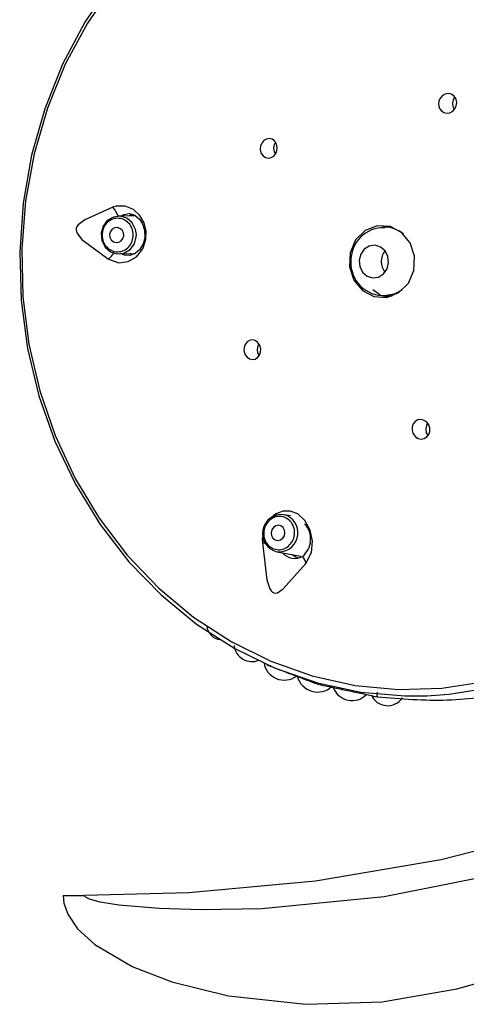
# Model space of a CAD drawing. Header units: millimetres. Extents: x 4904.09 to 4905.21, y 4759.5 to 4761.8.
# Tile 50 of 54: x 4904.871 to 4904.9006, y 4760.895 to 4760.9603. Entities that reach past the tile are written whole.
import ezdxf

# ---------------------------------------------------------------- set-up
doc = ezdxf.new("R2010")
doc.units = ezdxf.units.MM
doc.layers.add('SANINDUSA', color=3, linetype='Continuous')

msp = doc.modelspace()

# ---------------------------------------------------------------- linework, layer by layer
at = {"layer": 'SANINDUSA'}
for p, q in [((4904.878661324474, 4760.947299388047), (4904.877507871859, 4760.947276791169)), ((4904.895005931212, 4760.946555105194), (4904.895320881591, 4760.946637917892)), ((4904.895654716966, 4760.946548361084), (4904.895152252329, 4760.946548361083)), ((4904.878705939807, 4760.945915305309), (4904.878710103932, 4760.946050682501)), ((4904.877564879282, 4760.944777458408), (4904.878633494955, 4760.944798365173)), ((4904.878429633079, 4760.944720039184), (4904.878290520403, 4760.944791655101)), ((4904.895268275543, 4760.941956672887), (4904.894988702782, 4760.941995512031)), ((4904.895152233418, 4760.941988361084), (4904.894988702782, 4760.941995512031)), ((4904.895152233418, 4760.941988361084), (4904.895654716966, 4760.941988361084)), ((4904.888914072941, 4760.927407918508), (4904.888460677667, 4760.927489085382)), ((4904.888725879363, 4760.927404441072), (4904.888460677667, 4760.927489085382)), ((4904.888021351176, 4760.925027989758), (4904.889608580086, 4760.924743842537)), ((4904.873868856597, 4760.902247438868), (4904.87526717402, 4760.902247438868))]:
    msp.add_line(p, q, dxfattribs=at)
at = {"layer": 'SANINDUSA', "flags": 128}
for points in [[(4904.8770481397, 4760.962726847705), (4904.875301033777, 4760.960136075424), (4904.873827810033, 4760.957345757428), (4904.87264699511, 4760.954390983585), (4904.871773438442, 4760.951308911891), (4904.87121812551, 4760.948138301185), (4904.870988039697, 4760.944919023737), (4904.871086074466, 4760.941691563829), (4904.871510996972, 4760.938496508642), (4904.872257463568, 4760.935374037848), (4904.873316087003, 4760.932363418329), (4904.874673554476, 4760.929502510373), (4904.876312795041, 4760.926827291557), (4904.878213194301, 4760.92437140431), (4904.88035085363, 4760.922165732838), (4904.882698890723, 4760.920238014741), (4904.885227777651, 4760.918612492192), (4904.887905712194, 4760.91730960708), (4904.89069901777, 4760.916345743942), (4904.893572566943, 4760.915733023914), (4904.896490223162, 4760.915479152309), (4904.897943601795, 4760.915487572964)], [(4904.877215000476, 4760.962619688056), (4904.875476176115, 4760.960080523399), (4904.874005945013, 4760.957342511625), (4904.872822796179, 4760.954440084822), (4904.871941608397, 4760.951409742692), (4904.871373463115, 4760.948289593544), (4904.871125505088, 4760.945118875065), (4904.871200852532, 4760.94193746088), (4904.871598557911, 4760.938785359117), (4904.872313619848, 4760.935702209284), (4904.873337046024, 4760.932726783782), (4904.874655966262, 4760.929896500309), (4904.876253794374, 4760.927246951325), (4904.878110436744, 4760.924811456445), (4904.880202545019, 4760.92262064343), (4904.882503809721, 4760.920702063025), (4904.884985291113, 4760.919079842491), (4904.887615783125, 4760.917774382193), (4904.890362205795, 4760.916802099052), (4904.893190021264, 4760.916175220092), (4904.896063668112, 4760.91590162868), (4904.898947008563, 4760.915984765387), (4904.901803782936, 4760.91642358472)], [(4904.939779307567, 4760.961410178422), (4904.942457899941, 4760.957299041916), (4904.94450211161, 4760.952775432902), (4904.945526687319, 4760.949003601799), (4904.945974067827, 4760.945099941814), (4904.945708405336, 4760.940601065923), (4904.944669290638, 4760.936236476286), (4904.942971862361, 4760.932184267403), (4904.940746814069, 4760.928449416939), (4904.937292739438, 4760.924130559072), (4904.933336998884, 4760.920324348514), (4904.929046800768, 4760.917008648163), (4904.922253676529, 4760.912865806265), (4904.915098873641, 4760.909529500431), (4904.907104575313, 4760.906702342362), (4904.898900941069, 4760.90460538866), (4904.890569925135, 4760.903194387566), (4904.882193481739, 4760.902425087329), (4904.87526717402, 4760.902247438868)], [(4904.897943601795, 4760.915487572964), (4904.899415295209, 4760.915587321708), (4904.902310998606, 4760.916056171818), (4904.905140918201, 4760.916879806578), (4904.907869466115, 4760.918047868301), (4904.910462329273, 4760.919545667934), (4904.912886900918, 4760.921354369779), (4904.915112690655, 4760.923451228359), (4904.917111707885, 4760.925809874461), (4904.918858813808, 4760.928400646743), (4904.920332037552, 4760.931190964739), (4904.921512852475, 4760.934145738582), (4904.922386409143, 4760.937227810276), (4904.922941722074, 4760.940398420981), (4904.923171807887, 4760.943617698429), (4904.923073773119, 4760.946845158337), (4904.922648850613, 4760.950040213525), (4904.921902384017, 4760.953162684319), (4904.920843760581, 4760.956173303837), (4904.91948629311, 4760.959034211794)], [(4904.898788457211, 4760.954416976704), (4904.898911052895, 4760.954251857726), (4904.899079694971, 4760.954142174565), (4904.899274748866, 4760.954100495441), (4904.899474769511, 4760.954130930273), (4904.899658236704, 4760.954230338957), (4904.899804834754, 4760.954388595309), (4904.899897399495, 4760.954588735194), (4904.899924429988, 4760.954808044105), (4904.899882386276, 4760.955020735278), (4904.899854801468, 4760.955083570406), (4904.899732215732, 4760.955248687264), (4904.89956357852, 4760.955358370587), (4904.899368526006, 4760.955400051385), (4904.899168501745, 4760.955369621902), (4904.898985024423, 4760.955270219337), (4904.898838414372, 4760.955111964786), (4904.898745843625, 4760.954911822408), (4904.898718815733, 4760.954692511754), (4904.898760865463, 4760.954479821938), (4904.898788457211, 4760.954416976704)], [(4904.899656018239, 4760.954763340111), (4904.899705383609, 4760.955011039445), (4904.899791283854, 4760.955164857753)], [(4904.89977570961, 4760.954357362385), (4904.89969631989, 4760.954513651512), (4904.899656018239, 4760.954763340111)], [(4904.886984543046, 4760.951436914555), (4904.88710280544, 4760.951269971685), (4904.887264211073, 4760.951160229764), (4904.887450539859, 4760.951120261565), (4904.887639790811, 4760.951154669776), (4904.887809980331, 4760.951258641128), (4904.887942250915, 4760.951419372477), (4904.888022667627, 4760.951618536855), (4904.888042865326, 4760.951834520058), (4904.888000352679, 4760.95204406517), (4904.887975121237, 4760.952103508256), (4904.887856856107, 4760.952270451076), (4904.887695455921, 4760.952380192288), (4904.887509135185, 4760.952420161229), (4904.887319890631, 4760.952385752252), (4904.8871497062, 4760.952281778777), (4904.887017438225, 4760.95212104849), (4904.886937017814, 4760.951921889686), (4904.886916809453, 4760.951705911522), (4904.886959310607, 4760.951496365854), (4904.886984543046, 4760.951436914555)], [(4904.887814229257, 4760.951783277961), (4904.887863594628, 4760.952030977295), (4904.887931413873, 4760.952159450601)], [(4904.887921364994, 4760.951396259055), (4904.887854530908, 4760.951533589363), (4904.887814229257, 4760.951783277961)], [(4904.877147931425, 4760.947878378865), (4904.875289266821, 4760.947037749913), (4904.874868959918, 4760.94671269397), (4904.874779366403, 4760.946588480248), (4904.874734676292, 4760.946476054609), (4904.874723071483, 4760.946370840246), (4904.874737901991, 4760.946267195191), (4904.874803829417, 4760.946109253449), (4904.875108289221, 4760.945737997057), (4904.876866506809, 4760.944434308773)], [(4904.876866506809, 4760.944434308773), (4904.877556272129, 4760.944188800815), (4904.878163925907, 4760.944261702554), (4904.87871565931, 4760.944585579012), (4904.879130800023, 4760.945111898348), (4904.879342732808, 4760.945734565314), (4904.879353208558, 4760.946312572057), (4904.879221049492, 4760.94682672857), (4904.878947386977, 4760.947312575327), (4904.878521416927, 4760.947717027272), (4904.877974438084, 4760.947949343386), (4904.877372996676, 4760.9479459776), (4904.877147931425, 4760.947878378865)], [(4904.878710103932, 4760.946050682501), (4904.878656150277, 4760.946400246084), (4904.878436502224, 4760.946828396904), (4904.878080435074, 4760.947134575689), (4904.877642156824, 4760.947272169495), (4904.877188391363, 4760.947220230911), (4904.876788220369, 4760.946986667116), (4904.87650256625, 4760.94660703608), (4904.876374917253, 4760.946139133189), (4904.876424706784, 4760.945654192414), (4904.876644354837, 4760.945226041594), (4904.877000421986, 4760.944919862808), (4904.877438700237, 4760.944782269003), (4904.877892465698, 4760.944834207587), (4904.878292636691, 4760.945067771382), (4904.878578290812, 4760.945447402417), (4904.878705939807, 4760.945915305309), (4904.878705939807, 4760.945915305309)], [(4904.877699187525, 4760.947280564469), (4904.877875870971, 4760.947396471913), (4904.878246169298, 4760.947452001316), (4904.878620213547, 4760.947334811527), (4904.878942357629, 4760.947057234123), (4904.87912118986, 4760.946772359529), (4904.879255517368, 4760.94634327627), (4904.879268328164, 4760.945881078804), (4904.87915571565, 4760.945438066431), (4904.87893415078, 4760.945064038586), (4904.878635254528, 4760.94479904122), (4904.878290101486, 4760.944666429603), (4904.8779264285, 4760.944684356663), (4904.877744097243, 4760.944780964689)], [(4904.878238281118, 4760.947291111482), (4904.878260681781, 4760.947310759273), (4904.878462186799, 4760.947384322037)], [(4904.876942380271, 4760.946069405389), (4904.876962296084, 4760.945875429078), (4904.877050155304, 4760.94570416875), (4904.877192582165, 4760.945581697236), (4904.877367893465, 4760.945526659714), (4904.877549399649, 4760.945547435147), (4904.877709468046, 4760.945640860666), (4904.877823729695, 4760.94579271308), (4904.877874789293, 4760.945979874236), (4904.877854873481, 4760.946173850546), (4904.87776701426, 4760.946345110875), (4904.8776245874, 4760.946467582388), (4904.877449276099, 4760.946522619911), (4904.877267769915, 4760.946501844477), (4904.877107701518, 4760.946408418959), (4904.87699343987, 4760.946256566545), (4904.876942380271, 4760.946069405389)], [(4904.896842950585, 4760.945498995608), (4904.896273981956, 4760.946193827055), (4904.895507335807, 4760.946595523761), (4904.894659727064, 4760.946642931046), (4904.893860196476, 4760.946328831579), (4904.893230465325, 4760.945701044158), (4904.892866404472, 4760.944855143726), (4904.89282343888, 4760.943919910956), (4904.893108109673, 4760.943037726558), (4904.893677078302, 4760.942342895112), (4904.894443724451, 4760.941941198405), (4904.895291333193, 4760.94189379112), (4904.896090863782, 4760.942207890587), (4904.896720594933, 4760.942835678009), (4904.897084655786, 4760.943681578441), (4904.897127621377, 4760.944616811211), (4904.896842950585, 4760.945498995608)], [(4904.894357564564, 4760.943191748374), (4904.894736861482, 4760.943240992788), (4904.89507020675, 4760.943446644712), (4904.895306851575, 4760.943777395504), (4904.895410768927, 4760.944182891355), (4904.895366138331, 4760.944601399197), (4904.895179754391, 4760.944969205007), (4904.894879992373, 4760.94523031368), (4904.894512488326, 4760.945344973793), (4904.894133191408, 4760.945295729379), (4904.893799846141, 4760.945090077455), (4904.893563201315, 4760.944759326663), (4904.893459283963, 4760.944353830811), (4904.893503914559, 4760.943935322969), (4904.893690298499, 4760.943567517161), (4904.893990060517, 4760.943306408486), (4904.894357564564, 4760.943191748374)], [(4904.894849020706, 4760.942049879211), (4904.894834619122, 4760.942053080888), (4904.894375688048, 4760.942389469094)], [(4904.895320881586, 4760.941898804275), (4904.89513442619, 4760.941941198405), (4904.89494249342, 4760.942005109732)], [(4904.896296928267, 4760.942370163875), (4904.895789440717, 4760.94209947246), (4904.895152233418, 4760.941988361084)], [(4904.886861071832, 4760.93875614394), (4904.886735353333, 4760.938921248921), (4904.886571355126, 4760.939030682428), (4904.886386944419, 4760.939072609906), (4904.886201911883, 4760.939041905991), (4904.886037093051, 4760.938940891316), (4904.88591189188, 4760.938780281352), (4904.885841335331, 4760.938578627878), (4904.885833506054, 4760.938359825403), (4904.885888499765, 4760.938149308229), (4904.885917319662, 4760.938089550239), (4904.886043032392, 4760.937924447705), (4904.886207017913, 4760.937815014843), (4904.886391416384, 4760.937773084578), (4904.886576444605, 4760.937803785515), (4904.886741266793, 4760.937904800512), (4904.886866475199, 4760.938065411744), (4904.886937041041, 4760.93826706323), (4904.886944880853, 4760.938485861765), (4904.886889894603, 4760.938696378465), (4904.886861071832, 4760.93875614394)], [(4904.886723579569, 4760.938435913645), (4904.886772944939, 4760.938683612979), (4904.886828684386, 4760.938793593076)], [(4904.886840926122, 4760.938033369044), (4904.88676388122, 4760.938186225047), (4904.886723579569, 4760.938435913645)], [(4904.897061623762, 4760.932820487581), (4904.897200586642, 4760.932654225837), (4904.897380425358, 4760.932544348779), (4904.897579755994, 4760.932503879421), (4904.897775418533, 4760.932536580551), (4904.897946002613, 4760.932637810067), (4904.898073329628, 4760.932796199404), (4904.898143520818, 4760.93299487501), (4904.898148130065, 4760.933212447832), (4904.898085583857, 4760.93342449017), (4904.898052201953, 4760.933487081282), (4904.897913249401, 4760.933653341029), (4904.897733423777, 4760.933763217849), (4904.8975341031, 4760.933803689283), (4904.897338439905, 4760.933770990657), (4904.897167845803, 4760.933669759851), (4904.897040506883, 4760.933511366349), (4904.896970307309, 4760.933312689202), (4904.89696569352, 4760.933095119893), (4904.897028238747, 4760.93288308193), (4904.897061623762, 4760.932820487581)], [(4904.897891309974, 4760.933166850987), (4904.897940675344, 4760.933414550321), (4904.898005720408, 4760.933538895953)], [(4904.898026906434, 4760.932738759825), (4904.897931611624, 4760.932917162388), (4904.897891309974, 4760.933166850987)], [(4904.88993445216, 4760.924256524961), (4904.890302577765, 4760.924990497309), (4904.89037989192, 4760.925723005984), (4904.890229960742, 4760.926464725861), (4904.889875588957, 4760.92710704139), (4904.889391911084, 4760.927540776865), (4904.888899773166, 4760.927726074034), (4904.888429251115, 4760.927725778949), (4904.887950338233, 4760.927551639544), (4904.887506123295, 4760.927174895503), (4904.887505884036, 4760.92717447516)], [(4904.887899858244, 4760.92582653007), (4904.888074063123, 4760.925786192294), (4904.888251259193, 4760.925821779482), (4904.888404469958, 4760.925927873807), (4904.88851037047, 4760.926088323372), (4904.888552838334, 4760.926278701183), (4904.888525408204, 4760.926470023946), (4904.888432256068, 4760.926633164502), (4904.888287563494, 4760.926743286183), (4904.888113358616, 4760.92678362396), (4904.887936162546, 4760.926748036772), (4904.88778295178, 4760.926641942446), (4904.887677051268, 4760.926481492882), (4904.887634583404, 4760.926291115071), (4904.887662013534, 4760.926099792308), (4904.887755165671, 4760.925936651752), (4904.887899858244, 4760.92582653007)], [(4904.887100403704, 4760.926181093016), (4904.887046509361, 4760.92589987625), (4904.887052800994, 4760.925616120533)], [(4904.887052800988, 4760.925616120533), (4904.887160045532, 4760.925617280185), (4904.88723915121, 4760.92561599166)], [(4904.887052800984, 4760.925616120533), (4904.887357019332, 4760.923172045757), (4904.887544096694, 4760.922574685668), (4904.887631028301, 4760.922430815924), (4904.887717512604, 4760.922344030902), (4904.887804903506, 4760.922298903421), (4904.887896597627, 4760.922285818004), (4904.888045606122, 4760.922317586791), (4904.888428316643, 4760.922570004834), (4904.889934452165, 4760.924256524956)], [(4904.889020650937, 4760.924849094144), (4904.88929394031, 4760.924673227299), (4904.88947484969, 4760.924631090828)], [(4904.903104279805, 4760.90375267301), (4904.895126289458, 4760.902149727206), (4904.887026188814, 4760.901365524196), (4904.883023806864, 4760.901288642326), (4904.880225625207, 4760.901375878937), (4904.877552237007, 4760.901607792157), (4904.876313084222, 4760.901806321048), (4904.875600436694, 4760.901998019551), (4904.875323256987, 4760.902146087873), (4904.875292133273, 4760.9021802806), (4904.875270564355, 4760.902223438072), (4904.87526717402, 4760.902247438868)], [(4904.873868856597, 4760.902247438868), (4904.873918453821, 4760.901741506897), (4904.874168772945, 4760.901003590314), (4904.874818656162, 4760.900038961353), (4904.875958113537, 4760.898993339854), (4904.878438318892, 4760.897536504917), (4904.881053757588, 4760.896520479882), (4904.88481552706, 4760.895586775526), (4904.889924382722, 4760.895032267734), (4904.89499305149, 4760.895203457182), (4904.899933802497, 4760.896058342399)], [(4904.899933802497, 4760.896058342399), (4904.907768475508, 4760.89824900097), (4904.915335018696, 4760.900969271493)]]:
    msp.add_lwpolyline(points, dxfattribs=at)
at = {"layer": 'SANINDUSA'}
for centre, radius, start, end in [((4904.896523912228, 4760.947302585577), 0.02578569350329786, 27.06277752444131, 86.84168973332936), ((4904.875846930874, 4760.946691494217), 0.001761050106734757, 19.41188534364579, 42.37376202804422), ((4904.895142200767, 4760.944606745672), 0.00194164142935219, 49.24791510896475, 89.70338773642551), ((4904.895086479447, 4760.944343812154), 0.002170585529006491, 88.22934086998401, 181.992042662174), ((4904.875665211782, 4760.945852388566), 0.001858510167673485, 310.2688676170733, 326.5268716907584), ((4904.896084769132, 4760.944268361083), 0.001155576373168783, 142.1084187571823, 217.8915812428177), ((4904.895066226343, 4760.944172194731), 0.002151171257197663, 177.4377851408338, 273.2380793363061), ((4904.888316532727, 4760.92624505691), 0.001252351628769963, 83.39064077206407, 256.3670041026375), ((4904.888149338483, 4760.926282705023), 0.001261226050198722, 264.1756854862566, 62.79810673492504), ((4904.888756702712, 4760.925869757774), 0.001496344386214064, 309.2265646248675, 43.12084848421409), ((4904.889205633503, 4760.925676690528), 0.001086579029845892, 221.0866140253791, 297.2395643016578), ((4904.8892126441, 4760.924174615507), 0.0007264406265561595, 6.4741221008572, 47.54775029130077), ((4904.884359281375, 4760.920181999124), 0.0009804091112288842, 183.9403921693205, 264.6226294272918), ((4904.886372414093, 4760.918952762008), 0.001203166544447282, 186.9245686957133, 292.121227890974), ((4904.888505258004, 4760.917887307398), 0.001365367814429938, 188.2428650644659, 306.3955371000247), ((4904.89071746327, 4760.917124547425), 0.001392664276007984, 195.5788059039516, 312.0711027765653), ((4904.890789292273, 4760.916328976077), 9.663939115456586e-05, 169.2260742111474, 237.3047896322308), ((4904.892994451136, 4760.916496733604), 0.00133227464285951, 200.9700350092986, 315.8436193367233), ((4904.895352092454, 4760.916011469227), 0.001184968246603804, 204.1881653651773, 325.5520754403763)]:
    msp.add_arc(centre, radius, start, end, dxfattribs=at)
for points, knots in [([(4904.878506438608, 4760.945926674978), (4904.878502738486, 4760.946072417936), (4904.878495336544, 4760.946363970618), (4904.878286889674, 4760.946754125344), (4904.87796571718, 4760.947032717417), (4904.87756638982, 4760.947158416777), (4904.877152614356, 4760.947111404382), (4904.876790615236, 4760.94689851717), (4904.876521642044, 4760.946553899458), (4904.876466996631, 4760.946268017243), (4904.876439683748, 4760.946125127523)], [0, 0, 0, 0, 0.1248186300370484, 0.2496944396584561, 0.3746571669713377, 0.4997338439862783, 0.6249185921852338, 0.7500608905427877, 0.8750753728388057, 1, 1, 1, 1]), ([(4904.888595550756, 4760.927288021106), (4904.888468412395, 4760.92732974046), (4904.888214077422, 4760.927413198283), (4904.887807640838, 4760.927323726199), (4904.887460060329, 4760.927085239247), (4904.887218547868, 4760.926719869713), (4904.887121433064, 4760.926285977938), (4904.887184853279, 4760.925852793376), (4904.887393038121, 4760.925472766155), (4904.887621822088, 4760.925328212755), (4904.887736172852, 4760.925255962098)], [0, 0, 0, 0, 0.1248183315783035, 0.2496938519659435, 0.3746565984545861, 0.499733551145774, 0.624918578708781, 0.7500610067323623, 0.8750755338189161, 1, 1, 1, 1]), ([(4904.894653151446, 4760.91573219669), (4904.894649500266, 4760.915694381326), (4904.894643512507, 4760.915632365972), (4904.894641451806, 4760.91555566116), (4904.894642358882, 4760.915498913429), (4904.89464646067, 4760.915455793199), (4904.894654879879, 4760.915421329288), (4904.894663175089, 4760.915418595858), (4904.894668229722, 4760.915416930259)], [0, 0, 0, 0, 0.2149901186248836, 0.3525733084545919, 0.5003442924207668, 0.6481913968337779, 0.7856277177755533, 1, 1, 1, 1]), ([(4904.894668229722, 4760.915416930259), (4904.896229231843, 4760.915284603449), (4904.899351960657, 4760.915019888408), (4904.902246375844, 4760.915499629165), (4904.903693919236, 4760.915739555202)], [0, 0, 0, 0, 0.4998839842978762, 1, 1, 1, 1])]:
    msp.add_open_spline(points, degree=3, knots=knots, dxfattribs=at)
for points, degree in [([(4904.876439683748, 4760.946125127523), (4904.876443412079, 4760.945979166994), (4904.876450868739, 4760.945687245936), (4904.876659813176, 4760.94529687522), (4904.87698132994, 4760.94501857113), (4904.877380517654, 4760.944893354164), (4904.877793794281, 4760.944940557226), (4904.878155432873, 4760.945153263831), (4904.878424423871, 4760.945497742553), (4904.878479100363, 4760.945783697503), (4904.878506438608, 4760.945926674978)], 3), ([(4904.887736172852, 4760.925255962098), (4904.887863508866, 4760.925214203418), (4904.888118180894, 4760.925130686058), (4904.888524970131, 4760.925220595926), (4904.888872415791, 4760.925459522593), (4904.889113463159, 4760.925824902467), (4904.889210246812, 4760.926258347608), (4904.889146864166, 4760.926691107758), (4904.888938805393, 4760.927071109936), (4904.888709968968, 4760.927215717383), (4904.888595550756, 4760.927288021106)], 3), ([(4904.887352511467, 4760.91753469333), (4904.890737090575, 4760.916247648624)], 1), ([(4904.890737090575, 4760.916247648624), (4904.894668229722, 4760.915416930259)], 1)]:
    msp.add_open_spline(points, degree=degree, dxfattribs=at)

doc.saveas('drawing.dxf')
